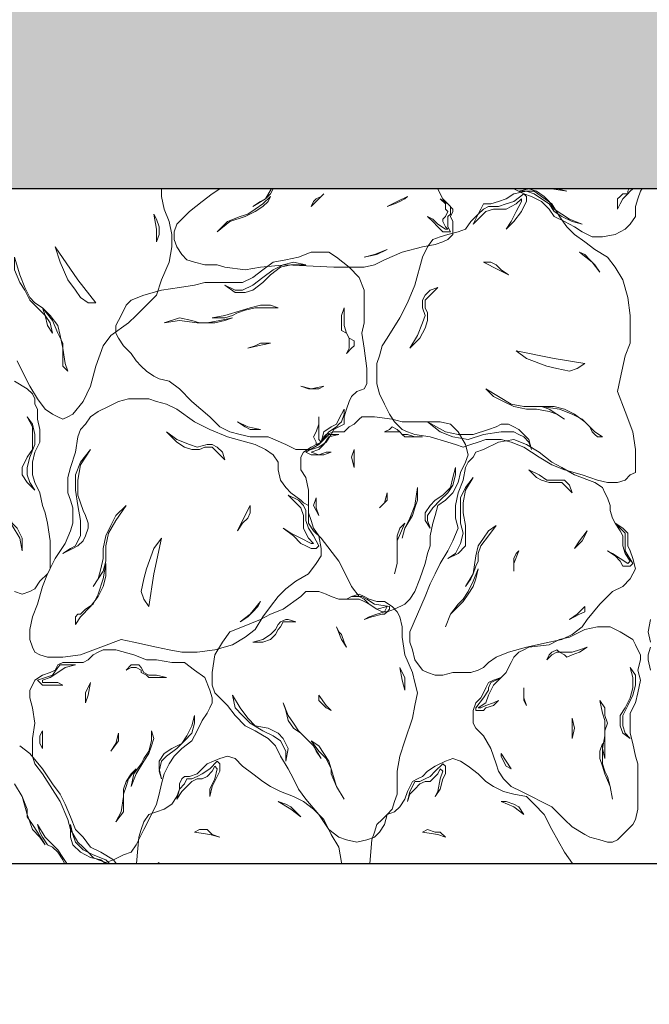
# Model space of a CAD drawing. Extents: x 341 to 3230, y 867 to 1366.
# Tile 7 of 26: x 459 to 486, y 1247 to 1288. Entities that reach past the tile are written whole.
import ezdxf
from ezdxf.xclip import XClip

# ---------------------------------------------------------------- set-up
doc = ezdxf.new("R2010")
doc.units = 0
doc.header["$XCLIPFRAME"] = 0
doc.layers.get('0').update_dxf_attribs({"linetype": 'CONTINUOUS'})
doc.layers.add('0.25mm', color=1, linetype='CONTINUOUS', lineweight=25)

# ---------------------------------------------------------------- blocks, each defined once
blk = doc.blocks.new('kva')
at = {"color": 253, "lineweight": 9}
for points in [[(-8.644, 1.396), (-8.752, 1.611)], [(-8.913, 6.228), (-8.591, 6.443), (-7.03, 6.659)], [(-6.392, 6.659), (-6.389, 6.658), (-6.282, 6.604), (-6.067, 6.55), (-5.852, 6.443), (-5.745, 6.336), (-5.691, 6.174), (-5.691, 5.906), (-5.691, 5.584), (-5.691, 5.369), (-5.691, 5.101), (-5.638, 4.832), (-5.53, 4.564), (-5.476, 4.295), (-5.476, 4.027), (-5.53, 3.705), (-5.691, 3.329), (-5.799, 3.007), (-6.013, 2.792), (-6.228, 2.577), (-6.389, 2.416), (-6.765, 2.148), (-6.926, 1.933), (-7.087, 1.503), (-7.195, 1.074), (-7.356, 0.752), (-7.57, 0.483), (-7.678, 0.43), (-7.785, 0.376), (-7.893, 0.43), (-8, 0.483), (-8.161, 0.591), (-8.322, 0.805), (-8.483, 1.074), (-8.644, 1.396)], [(-5.423, 4.349), (-5.369, 4.51), (-5.101, 4.778), (-4.832, 4.993), (-4.617, 5.154), (-4.456, 5.262), (-4.242, 5.423), (-3.973, 5.53), (-3.812, 5.638), (-3.705, 5.745), (-3.651, 5.852), (-3.597, 5.906), (-3.597, 6.013), (-3.597, 6.121), (-3.544, 6.228), (-3.49, 6.336), (-3.436, 6.389), (-3.221, 6.55), (-3.113, 6.659)], [(-3.113, 6.659), (-1.235, 6.604), (-0.913, 6.336), (-0.752, 6.228), (-0.483, 6.013), (-0.054, 5.799), (0.107, 5.691), (0.215, 5.584), (0.215, 5.476), (0.215, 5.369), (0.161, 5.262), (0.215, 5.154), (0.268, 5.047), (0.376, 4.94), (0.483, 4.832), (0.483, 4.778), (0.43, 4.671), (0.483, 4.564), (0.483, 4.456), (0.483, 4.295), (0.376, 4.188), (0.268, 4.134), (0.107, 4.08), (-0.161, 4.027), (-0.591, 3.919), (-0.966, 3.758), (-1.181, 3.651), (-1.396, 3.597), (-1.718, 3.597), (-2.04, 3.597), (-3.06, 3.651), (-3.597, 3.597), (-3.919, 3.544), (-4.349, 3.597), (-4.51, 3.651), (-4.778, 3.651), (-4.993, 3.705), (-5.154, 3.758), (-5.262, 3.866), (-5.369, 4.027), (-5.423, 4.188), (-5.423, 4.349)], [(0.376, 5.906), (0.537, 5.799), (0.805, 5.638), (1.128, 5.476), (1.342, 5.369), (1.557, 5.315), (1.772, 5.262), (1.987, 5.154), (2.148, 5.101), (2.362, 4.993), (2.523, 4.832), (2.631, 4.671), (2.846, 4.564), (3.06, 4.456), (3.221, 4.349), (3.436, 4.242), (3.651, 4.242), (3.919, 4.295), (4.134, 4.403), (4.242, 4.51), (4.349, 4.671), (4.349, 4.886), (4.403, 5.047), (4.456, 5.208), (4.617, 5.476), (4.617, 5.53), (4.617, 5.638), (4.564, 5.745), (4.51, 5.799), (4.456, 5.906), (4.403, 5.96), (4.349, 6.067), (4.403, 6.174), (4.403, 6.282), (4.295, 6.336), (4.242, 6.389), (4.188, 6.443), (4.134, 6.55), (4.062, 6.659)], [(-3.758, 4.886), (-3.597, 4.993), (-3.49, 5.047), (-3.383, 5.154), (-3.329, 5.262), (-3.275, 5.315), (-3.114, 5.476), (-2.953, 5.584), (-2.685, 5.691), (-2.899, 5.638), (-3.06, 5.53), (-3.221, 5.423), (-3.329, 5.315), (-3.49, 5.047), (-3.758, 4.886)], [(1.772, 5.691), (2.04, 5.584), (2.201, 5.476), (2.47, 5.315), (2.899, 5.208), (2.577, 5.262), (2.255, 5.423), (1.987, 5.584), (1.772, 5.691)], [(1.879, 5.208), (2.094, 5.262), (2.255, 5.208), (2.416, 5.101), (2.523, 4.993), (2.631, 4.832), (2.792, 4.725), (2.953, 4.617), (3.221, 4.51), (3.007, 4.564), (2.792, 4.671), (2.631, 4.778), (2.523, 4.94), (2.362, 5.047), (2.201, 5.154), (2.04, 5.208), (1.879, 5.208)], [(3.973, 4.832), (3.973, 4.94), (3.973, 5.047), (4.027, 5.101), (4.08, 5.154), (4.188, 5.154), (4.188, 5.208), (4.242, 5.315), (4.188, 5.369), (4.242, 5.315), (4.295, 5.262), (4.242, 5.208), (4.188, 5.154), (4.134, 5.101), (4.08, 5.047), (4.027, 4.94), (3.973, 4.832)], [(-4.51, 4.349), (-4.242, 4.564), (-3.919, 4.671), (-3.705, 4.778), (-3.544, 4.886), (-3.436, 4.993), (-3.383, 5.101), (-3.544, 4.94), (-3.705, 4.832), (-3.866, 4.725), (-4.027, 4.671), (-4.295, 4.564), (-4.51, 4.349)], [(-2.523, 4.886), (-2.416, 4.993), (-2.255, 5.154), (-2.309, 5.101), (-2.416, 5.047), (-2.47, 4.993), (-2.523, 4.886)], [(2.846, -0.698), (2.577, -0.591), (2.309, -0.43), (1.987, -0.215), (1.718, -0.107), (1.503, -0.054), (1.342, -0.054), (1.181, -0.054), (1.02, -0.107), (0.859, -0.161), (0.698, -0.215), (0.537, -0.161), (0.376, -0.107), (0, 0), (-0.322, 0.054), (-0.483, 0.107), (-0.591, 0.161), (-0.752, 0.322), (-0.859, 0.483), (-0.966, 0.698), (-1.074, 0.913), (-1.128, 1.128), (-1.128, 1.342), (-1.128, 1.557), (-1.074, 1.718), (-1.02, 1.933), (-0.913, 2.094), (-0.644, 2.523), (-0.483, 2.846), (-0.322, 3.221), (-0.161, 3.812), (-0.054, 4.027), (0.054, 4.188), (0.215, 4.242), (0.376, 4.295), (0.591, 4.349), (0.752, 4.403), (0.859, 4.564), (1.02, 4.725), (1.074, 4.832), (1.128, 4.94), (1.181, 4.94), (1.289, 4.94), (1.45, 4.993), (1.611, 5.047), (1.772, 5.154), (2.04, 5.208), (2.201, 5.208), (2.362, 5.101), (2.577, 4.94), (2.738, 4.671), (2.899, 4.456), (3.06, 4.295), (3.275, 4.134), (3.49, 3.973), (3.758, 3.812), (3.919, 3.597), (4.08, 3.329), (4.188, 2.953), (4.242, 2.577), (4.242, 2.255), (4.242, 1.987), (4.134, 1.718), (4.027, 1.235), (3.973, 0.966), (4.134, 0.537), (4.295, 0.107), (4.349, -0.268), (4.349, -0.591), (4.349, -0.752), (4.242, -0.805), (4.134, -0.913), (3.973, -0.966), (3.758, -0.966), (3.544, -0.913), (3.221, -0.805), (2.846, -0.698)], [(-0.913, 4.886), (-0.752, 4.94), (-0.644, 4.993), (-0.537, 5.047), (-0.483, 5.101), (-0.698, 4.993), (-0.913, 4.886)], [(-0.054, 4.671), (0.054, 4.564), (0.161, 4.456), (0.268, 4.349), (0.43, 4.349), (0.376, 4.456), (0.376, 4.564), (0.376, 4.671), (0.43, 4.725), (0.43, 4.778), (0.43, 4.886), (0.376, 4.94), (0.215, 5.047), (0.322, 4.94), (0.322, 4.832), (0.376, 4.778), (0.322, 4.671), (0.268, 4.617), (0.268, 4.564), (0.322, 4.456), (0.376, 4.403), (0.322, 4.403), (0.161, 4.51), (0.054, 4.617), (-0.054, 4.671)], [(1.611, 4.403), (1.772, 4.564), (1.933, 4.778), (1.987, 4.886), (2.04, 4.993), (2.04, 5.101), (1.987, 5.154), (1.772, 4.993), (1.611, 4.94), (1.45, 4.886), (1.342, 4.886), (1.235, 4.886), (1.128, 4.832), (1.02, 4.725), (0.913, 4.51), (1.074, 4.671), (1.181, 4.778), (1.342, 4.832), (1.45, 4.832), (1.611, 4.832), (1.718, 4.886), (1.825, 4.94), (1.933, 5.047), (1.933, 4.993), (1.825, 4.778), (1.718, 4.564), (1.611, 4.403)], [(-5.799, 4.134), (-5.745, 4.295), (-5.745, 4.456), (-5.799, 4.617), (-5.852, 4.725), (-5.799, 4.403), (-5.799, 4.134)], [(-7.087, 2.846), (-7.463, 3.329), (-7.946, 4.027), (-7.839, 3.705), (-7.678, 3.329), (-7.517, 3.114), (-7.409, 2.953), (-7.248, 2.846), (-7.087, 2.846)], [(-1.396, 3.812), (-1.128, 3.866), (-0.913, 3.973), (-1.181, 3.866), (-1.396, 3.812)], [(-8, 2.201), (-8.054, 2.416), (-8.161, 2.577), (-8.215, 2.738), (-8.376, 2.846), (-8.483, 2.953), (-8.591, 3.168), (-8.698, 3.436), (-8.805, 3.812), (-8.805, 3.544), (-8.698, 3.275), (-8.591, 3.114), (-8.483, 2.899), (-8.322, 2.738), (-8.161, 2.577), (-8.107, 2.362), (-8, 2.201)], [(-6.336, 2.899), (-6.067, 3.007), (-5.691, 3.114), (-5.315, 3.168), (-4.993, 3.221), (-4.778, 3.275), (-4.51, 3.275), (-4.242, 3.275), (-3.973, 3.275), (-3.758, 3.383), (-3.544, 3.544), (-3.329, 3.705), (-3.06, 3.758), (-2.792, 3.812), (-2.523, 3.919), (-2.416, 3.919), (-2.255, 3.919), (-2.148, 3.919), (-1.987, 3.812), (-1.718, 3.597), (-1.503, 3.383), (-1.396, 3.114), (-1.396, 2.792), (-1.396, 2.416), (-1.45, 2.201), (-1.396, 1.879), (-1.342, 1.45), (-1.342, 1.289), (-1.342, 1.128), (-1.396, 1.02), (-1.557, 0.966), (-1.664, 0.859), (-1.718, 0.752), (-1.772, 0.591), (-1.825, 0.43), (-1.825, 0.268), (-1.933, 0.215), (-2.04, 0.161), (-2.094, 0.054), (-2.201, -0.107), (-2.362, -0.215), (-2.523, -0.268), (-2.631, -0.268), (-2.846, -0.268), (-3.06, -0.161), (-3.436, 0), (-3.812, 0), (-4.027, 0.054), (-4.242, 0.107), (-4.456, 0.215), (-4.671, 0.43), (-5.047, 0.752), (-5.315, 1.02), (-5.53, 1.181), (-5.745, 1.235), (-5.852, 1.289), (-6.013, 1.396), (-6.121, 1.503), (-6.228, 1.611), (-6.336, 1.772), (-6.497, 1.933), (-6.604, 2.094), (-6.658, 2.201), (-6.658, 2.362), (-6.55, 2.577), (-6.443, 2.792), (-6.336, 2.899)], [(3.597, 3.49), (3.49, 3.651), (3.383, 3.758), (3.275, 3.866), (3.168, 3.919), (3.436, 3.705), (3.597, 3.49)], [(-4.349, 3.221), (-4.134, 3.06), (-3.919, 3.06), (-3.758, 3.114), (-3.544, 3.275), (-3.383, 3.436), (-3.168, 3.597), (-2.953, 3.651), (-2.631, 3.651), (-2.899, 3.705), (-3.114, 3.651), (-3.329, 3.544), (-3.544, 3.383), (-3.758, 3.221), (-3.973, 3.114), (-4.134, 3.114), (-4.349, 3.221)], [(1.664, 3.436), (1.503, 3.544), (1.396, 3.651), (1.289, 3.705), (1.128, 3.705), (1.45, 3.544), (1.664, 3.436)], [(-0.43, 1.879), (-0.215, 2.094), (-0.107, 2.309), (-0.054, 2.47), (-0.054, 2.631), (-0.107, 2.738), (-0.107, 2.899), (0, 3.007), (0.161, 3.168), (0, 3.114), (-0.107, 3.007), (-0.161, 2.899), (-0.161, 2.738), (-0.107, 2.577), (-0.161, 2.416), (-0.268, 2.148), (-0.43, 1.879)], [(-7.678, 1.396), (-7.731, 1.557), (-7.785, 1.879), (-7.839, 2.148), (-7.893, 2.362), (-8.054, 2.577), (-8.215, 2.738), (-8, 2.47), (-7.893, 2.201), (-7.785, 1.987), (-7.785, 1.772), (-7.785, 1.611), (-7.785, 1.557), (-7.785, 1.503), (-7.678, 1.396)], [(-4.617, 2.523), (-4.456, 2.523), (-4.349, 2.523), (-4.188, 2.577), (-4.08, 2.631), (-3.919, 2.685), (-3.705, 2.738), (-3.49, 2.738), (-3.221, 2.738), (-3.383, 2.792), (-3.597, 2.792), (-3.812, 2.738), (-3.973, 2.685), (-4.349, 2.577), (-4.617, 2.523)], [(-1.825, 2.738), (-1.879, 2.577), (-1.879, 2.362), (-1.879, 2.255), (-1.772, 2.201), (-1.718, 2.094), (-1.718, 2.04), (-1.718, 1.879), (-1.772, 1.772), (-1.664, 1.879), (-1.611, 1.933), (-1.611, 2.04), (-1.718, 2.094), (-1.772, 2.201), (-1.825, 2.362), (-1.825, 2.523), (-1.825, 2.738)], [(-5.638, 2.416), (-5.315, 2.47), (-4.94, 2.416), (-4.778, 2.416), (-4.564, 2.416), (-4.349, 2.47), (-4.188, 2.523), (-4.456, 2.47), (-4.725, 2.416), (-4.886, 2.416), (-5.047, 2.47), (-5.315, 2.523), (-5.638, 2.416)], [(-3.866, 1.879), (-3.651, 1.933), (-3.383, 1.987), (-3.49, 1.987), (-3.597, 1.987), (-3.705, 1.933), (-3.866, 1.879)], [(3.275, 1.557), (2.631, 1.664), (1.825, 1.825), (2.04, 1.664), (2.47, 1.503), (2.685, 1.45), (2.953, 1.396), (3.114, 1.45), (3.275, 1.557)], [(-8.054, -2.792), (-8.054, -2.523), (-8.054, -2.201), (-8.107, -1.825), (-8.161, -1.611), (-8.215, -1.45), (-8.268, -1.181), (-8.376, -0.966), (-8.429, -0.805), (-8.429, -0.537), (-8.376, -0.322), (-8.268, -0.107), (-8.268, 0.161), (-8.322, 0.376), (-8.322, 0.591), (-8.376, 0.698), (-8.376, 0.805), (-8.429, 0.913), (-8.537, 1.02), (-8.805, 1.181)], [(-8.805, -3.275), (-8.644, -3.329), (-8.483, -3.275), (-8.376, -3.221), (-8.268, -3.06), (-8.107, -2.899), (-8.054, -2.792)], [(-2.738, 1.074), (-2.577, 1.02), (-2.47, 1.02), (-2.362, 1.02), (-2.255, 1.074), (-2.523, 1.02), (-2.738, 1.074)], [(2.846, 0.376), (2.685, 0.483), (2.523, 0.591), (2.362, 0.644), (2.148, 0.644), (1.987, 0.644), (1.718, 0.698), (1.45, 0.859), (1.181, 1.02), (1.342, 0.859), (1.557, 0.752), (1.772, 0.644), (2.04, 0.591), (2.255, 0.591), (2.523, 0.537), (2.685, 0.483), (2.846, 0.376)], [(-8.215, -3.168), (-8.107, -2.899), (-7.946, -2.577), (-7.731, -2.255), (-7.624, -1.987), (-7.57, -1.825), (-7.57, -1.664), (-7.57, -1.503), (-7.624, -1.342), (-7.678, -1.181), (-7.678, -1.02), (-7.678, -0.859), (-7.624, -0.644), (-7.517, -0.322), (-7.463, 0), (-7.409, 0.161), (-7.302, 0.268), (-7.195, 0.43), (-7.033, 0.537), (-6.819, 0.644), (-6.604, 0.752), (-6.389, 0.805), (-6.174, 0.805), (-5.96, 0.805), (-5.799, 0.752), (-5.584, 0.698), (-5.369, 0.591), (-4.993, 0.322), (-4.671, 0.161), (-4.295, 0), (-3.705, -0.161), (-3.49, -0.268), (-3.329, -0.376), (-3.221, -0.537), (-3.221, -0.698), (-3.168, -0.913), (-3.06, -1.074), (-2.953, -1.181), (-2.738, -1.342), (-2.685, -1.396), (-2.577, -1.45), (-2.577, -1.503), (-2.577, -1.611), (-2.523, -1.772), (-2.47, -1.933), (-2.362, -2.094), (-2.309, -2.362), (-2.309, -2.523), (-2.416, -2.685), (-2.577, -2.899), (-2.846, -3.06), (-3.06, -3.221), (-3.221, -3.383), (-3.383, -3.597), (-3.544, -3.812), (-3.705, -4.08), (-3.919, -4.242), (-4.188, -4.403), (-4.564, -4.51), (-4.94, -4.564), (-5.262, -4.564), (-5.53, -4.51), (-5.799, -4.456), (-6.282, -4.349), (-6.55, -4.295), (-6.98, -4.456), (-7.409, -4.617), (-7.785, -4.671), (-8.107, -4.671), (-8.268, -4.617), (-8.376, -4.564), (-8.429, -4.456), (-8.483, -4.295), (-8.483, -4.08), (-8.429, -3.812), (-8.322, -3.544), (-8.215, -3.168)], [(3.651, 0), (3.49, 0.107), (3.275, 0.322), (3.06, 0.483), (2.846, 0.591), (2.631, 0.644), (2.362, 0.644), (2.738, 0.591), (3.007, 0.483), (3.221, 0.376), (3.383, 0.215), (3.436, 0.107), (3.49, 0.054), (3.544, 0), (3.651, 0)], [(-8.376, -1.128), (-8.537, -0.966), (-8.644, -0.805), (-8.644, -0.644), (-8.537, -0.43), (-8.429, -0.268), (-8.429, -0.054), (-8.429, 0.215), (-8.537, 0.43), (-8.429, 0.268), (-8.376, 0.054), (-8.376, -0.161), (-8.483, -0.43), (-8.537, -0.644), (-8.537, -0.805), (-8.483, -0.966), (-8.376, -1.128)], [(-0.43, -3.436), (-0.322, -3.275), (-0.215, -3.007), (-0.107, -2.685), (-0.054, -2.47), (0, -2.309), (0, -2.094), (0.054, -1.825), (0.107, -1.664), (0.161, -1.45), (0.322, -1.342), (0.483, -1.181), (0.591, -0.966), (0.644, -0.752), (0.752, -0.537), (0.805, -0.376), (0.752, -0.161), (0.591, 0.107), (0.43, 0.268), (0.215, 0.322), (-0.054, 0.322), (-0.376, 0.322), (-0.591, 0.322), (-0.805, 0.376), (-1.181, 0.43), (-1.289, 0.43), (-1.45, 0.43), (-1.503, 0.376), (-1.611, 0.268), (-1.718, 0.215), (-1.825, 0.107), (-1.933, 0.107), (-2.04, 0.107), (-2.201, 0.054), (-2.255, 0), (-2.309, -0.107), (-2.416, -0.161), (-2.523, -0.215), (-2.685, -0.322), (-2.738, -0.43), (-2.738, -0.537), (-2.738, -0.698), (-2.631, -0.859), (-2.577, -1.128), (-2.577, -1.45), (-2.577, -1.611), (-2.577, -1.825), (-2.47, -1.987), (-2.309, -2.148), (-1.933, -2.631), (-1.772, -2.953), (-1.664, -3.168), (-1.503, -3.383), (-1.396, -3.436), (-1.289, -3.544), (-1.128, -3.651), (-1.02, -3.705), (-0.913, -3.705), (-0.752, -3.651), (-0.537, -3.544), (-0.43, -3.436)], [(-2.362, 0.43), (-2.362, 0.268), (-2.416, 0.107), (-2.47, 0), (-2.416, -0.107), (-2.416, -0.161), (-2.362, -0.161), (-2.148, 0.107), (-1.987, 0.215), (-1.933, 0.268), (-1.879, 0.322), (-1.825, 0.483), (-1.825, 0.591), (-1.879, 0.483), (-1.933, 0.376), (-1.987, 0.268), (-2.094, 0.215), (-2.255, 0.107), (-2.309, -0.107), (-2.362, -0.054), (-2.362, 0.107), (-2.362, 0.322), (-2.362, 0.43)], [(-4.08, 0.322), (-3.919, 0.215), (-3.812, 0.161), (-3.705, 0.161), (-3.597, 0.161), (-3.866, 0.215), (-4.08, 0.322)], [(-0.161, 0), (-0.322, 0), (-0.43, 0), (-0.537, 0), (-0.591, 0.054), (-0.644, 0.107), (-0.752, 0.107), (-0.859, 0.107), (-0.966, 0.107), (-0.859, 0.161), (-0.805, 0.215), (-0.698, 0.161), (-0.644, 0.107), (-0.591, 0.054), (-0.483, 0.054), (-0.322, 0), (-0.161, 0)], [(2.148, -0.268), (2.094, -0.054), (1.987, 0.054), (1.879, 0.161), (1.772, 0.215), (1.664, 0.268), (1.503, 0.268), (1.396, 0.215), (1.235, 0.161), (0.913, 0.054), (0.591, 0.054), (0.322, 0.107), (-0.054, 0.322), (0.215, 0.107), (0.483, 0), (0.805, -0.054), (1.128, 0.054), (1.503, 0.107), (1.772, 0.107), (1.879, 0.054), (1.987, 0), (2.094, -0.107), (2.148, -0.268)], [(-5.584, 0.107), (-5.369, -0.107), (-5.208, -0.215), (-5.047, -0.268), (-4.886, -0.268), (-4.778, -0.215), (-4.617, -0.215), (-4.51, -0.322), (-4.349, -0.483), (-4.403, -0.322), (-4.51, -0.215), (-4.617, -0.161), (-4.725, -0.161), (-4.94, -0.215), (-5.101, -0.161), (-5.369, -0.054), (-5.584, 0.107)], [(-2.094, -0.322), (-2.255, -0.376), (-2.416, -0.376), (-2.523, -0.376), (-2.631, -0.322), (-2.362, -0.161), (-2.255, -0.054), (-2.148, 0.054), (-1.933, 0.054), (-2.148, 0), (-2.255, -0.161), (-2.362, -0.268), (-2.523, -0.322), (-2.523, -0.322), (-2.362, -0.376), (-2.201, -0.322), (-2.094, -0.322)], [(-0.43, -4.349), (-0.43, -4.134), (-0.268, -3.758), (-0.107, -3.383), (0, -3.114), (0.107, -2.899), (0.215, -2.685), (0.376, -2.416), (0.483, -2.201), (0.591, -1.933), (0.537, -1.718), (0.537, -1.45), (0.591, -1.181), (0.698, -0.913), (0.752, -0.644), (0.805, -0.537), (0.913, -0.43), (0.966, -0.322), (1.128, -0.268), (1.45, -0.107), (1.772, -0.054), (2.04, -0.161), (2.309, -0.322), (2.577, -0.537), (2.792, -0.644), (3.06, -0.805), (3.49, -0.966), (3.651, -1.074), (3.705, -1.181), (3.758, -1.289), (3.812, -1.45), (3.812, -1.557), (3.866, -1.718), (3.919, -1.825), (4.08, -1.933), (4.188, -2.04), (4.188, -2.148), (4.188, -2.309), (4.242, -2.416), (4.295, -2.577), (4.349, -2.792), (4.295, -2.899), (4.242, -3.007), (4.08, -3.168), (3.866, -3.275), (3.597, -3.544), (3.329, -3.866), (3.221, -4.027), (3.007, -4.188), (2.792, -4.295), (2.523, -4.349), (2.04, -4.456), (1.664, -4.564), (1.396, -4.671), (1.235, -4.778), (1.128, -4.886), (1.02, -4.94), (0.859, -4.993), (0.644, -4.993), (0.483, -4.993), (0.268, -5.047), (0.107, -5.047), (-0.054, -4.993), (-0.161, -4.94), (-0.322, -4.725), (-0.376, -4.51), (-0.43, -4.349)], [(-7.785, -2.47), (-7.57, -2.362), (-7.463, -2.309), (-7.356, -2.201), (-7.302, -2.094), (-7.248, -1.933), (-7.248, -1.825), (-7.302, -1.664), (-7.356, -1.557), (-7.463, -1.235), (-7.463, -0.913), (-7.409, -0.591), (-7.195, -0.268), (-7.409, -0.537), (-7.517, -0.805), (-7.517, -1.128), (-7.463, -1.45), (-7.409, -1.772), (-7.409, -2.094), (-7.463, -2.201), (-7.517, -2.309), (-7.624, -2.362), (-7.785, -2.47)], [(-1.611, -0.644), (-1.664, -0.43), (-1.611, -0.268), (-1.611, -0.483), (-1.611, -0.644)], [(0, -1.933), (-0.107, -1.772), (-0.107, -1.611), (0, -1.45), (0.107, -1.342), (0.268, -1.235), (0.43, -1.074), (0.483, -0.859), (0.537, -0.644), (0.537, -0.805), (0.483, -1.02), (0.376, -1.181), (0.215, -1.342), (0.054, -1.503), (-0.054, -1.664), (-0.054, -1.772), (0, -1.933)], [(2.094, -0.698), (2.255, -0.859), (2.362, -0.913), (2.523, -0.966), (2.631, -0.966), (2.685, -0.966), (2.792, -0.966), (2.899, -1.074), (3.007, -1.181), (2.953, -1.02), (2.899, -0.966), (2.846, -0.913), (2.738, -0.913), (2.577, -0.913), (2.47, -0.913), (2.309, -0.805), (2.094, -0.698)], [(0.376, -2.577), (0.591, -2.47), (0.752, -2.309), (0.752, -2.094), (0.752, -1.879), (0.698, -1.611), (0.698, -1.396), (0.752, -1.128), (0.913, -0.859), (0.752, -1.074), (0.644, -1.289), (0.644, -1.503), (0.644, -1.825), (0.698, -2.04), (0.644, -2.255), (0.537, -2.47), (0.376, -2.577)], [(-8.644, -2.416), (-8.698, -2.148), (-8.859, -1.879), (-8.913, -1.718), (-8.966, -1.557), (-8.966, -1.396), (-8.966, -1.235), (-8.913, -1.45), (-8.913, -1.664), (-8.859, -1.825), (-8.752, -1.933), (-8.644, -2.148), (-8.644, -2.416)], [(-3.114, -1.933), (-2.899, -2.094), (-2.738, -2.255), (-2.631, -2.309), (-2.523, -2.362), (-2.416, -2.362), (-2.362, -2.309), (-2.47, -2.094), (-2.577, -1.933), (-2.631, -1.772), (-2.631, -1.664), (-2.631, -1.557), (-2.685, -1.45), (-2.792, -1.342), (-3.007, -1.235), (-2.846, -1.396), (-2.738, -1.503), (-2.685, -1.664), (-2.685, -1.772), (-2.685, -1.933), (-2.631, -2.04), (-2.577, -2.148), (-2.47, -2.255), (-2.523, -2.255), (-2.738, -2.148), (-2.953, -2.04), (-3.114, -1.933)], [(-1.074, -1.503), (-0.966, -1.396), (-0.913, -1.181), (-0.913, -1.342), (-1.074, -1.503)], [(-0.591, -2.148), (-0.537, -1.933), (-0.43, -1.718), (-0.322, -1.45), (-0.268, -1.074), (-0.268, -1.181), (-0.268, -1.342), (-0.322, -1.503), (-0.376, -1.664), (-0.537, -1.933), (-0.591, -2.148)], [(-7.141, -3.168), (-7.033, -3.007), (-6.926, -2.846), (-6.872, -2.631), (-6.872, -2.47), (-6.872, -2.309), (-6.819, -2.04), (-6.658, -1.772), (-6.443, -1.45), (-6.658, -1.664), (-6.765, -1.879), (-6.872, -2.094), (-6.926, -2.362), (-6.926, -2.577), (-6.98, -2.792), (-7.033, -3.007), (-7.141, -3.168)], [(-4.08, -1.987), (-3.973, -1.825), (-3.866, -1.718), (-3.812, -1.611), (-3.812, -1.45), (-3.973, -1.772), (-4.08, -1.987)], [(-2.362, -1.664), (-2.47, -1.45), (-2.416, -1.289), (-2.416, -1.503), (-2.362, -1.664)], [(-0.752, -2.899), (-0.698, -2.685), (-0.698, -2.416), (-0.698, -2.255), (-0.698, -2.094), (-0.644, -1.933), (-0.537, -1.825), (-0.698, -2.201), (-0.698, -2.47), (-0.698, -2.685), (-0.752, -2.899)], [(3.758, -2.416), (3.919, -2.523), (4.027, -2.631), (4.08, -2.738), (4.188, -2.738), (4.242, -2.738), (4.295, -2.685), (4.134, -2.416), (4.134, -2.201), (4.134, -2.094), (4.134, -2.04), (4.027, -1.933), (3.919, -1.825), (4.027, -1.987), (4.08, -2.094), (4.08, -2.201), (4.08, -2.309), (4.134, -2.47), (4.242, -2.631), (4.188, -2.685), (4.027, -2.577), (3.866, -2.47), (3.758, -2.416)], [(0.752, -3.168), (0.859, -3.007), (0.913, -2.899), (0.966, -2.738), (1.02, -2.631), (1.02, -2.47), (1.074, -2.309), (1.235, -2.094), (1.396, -1.879), (1.235, -1.987), (1.128, -2.148), (1.02, -2.309), (0.966, -2.523), (0.913, -2.899), (0.752, -3.168)], [(3.06, -2.362), (3.168, -2.255), (3.221, -2.201), (3.275, -2.094), (3.329, -1.987), (3.168, -2.201), (3.06, -2.362)], [(-5.96, -3.597), (-5.852, -2.899), (-5.691, -2.148), (-5.852, -2.362), (-6.013, -2.792), (-6.067, -3.007), (-6.121, -3.275), (-6.067, -3.436), (-5.96, -3.597)], [(1.772, -2.846), (1.772, -2.685), (1.879, -2.416), (1.825, -2.47), (1.772, -2.577), (1.772, -2.738), (1.772, -2.846)], [(-7.517, -3.973), (-7.409, -3.812), (-7.195, -3.597), (-7.033, -3.383), (-6.926, -3.168), (-6.872, -2.953), (-6.872, -2.685), (-6.926, -3.007), (-7.033, -3.329), (-7.141, -3.544), (-7.302, -3.651), (-7.409, -3.758), (-7.463, -3.758), (-7.517, -3.812), (-7.517, -3.973)], [(-23.624, -4.94), (-23.678, -4.725), (-23.678, -4.617), (-23.624, -4.456)], [(-23.624, -4.349), (-23.678, -4.134), (-23.624, -3.866)], [(0.322, -4.027), (0.43, -3.758), (0.698, -3.49), (0.805, -3.329), (0.913, -3.168), (0.966, -3.007), (1.02, -2.792), (0.913, -3.06), (0.805, -3.275), (0.698, -3.436), (0.591, -3.544), (0.43, -3.758), (0.322, -4.027)], [(-1.933, -8.483), (-2.148, -8.322), (-2.362, -8), (-2.631, -7.678), (-2.792, -7.463), (-2.899, -7.248), (-3.007, -7.033), (-3.168, -6.765), (-3.275, -6.55), (-3.436, -6.389), (-3.705, -6.228), (-3.919, -6.121), (-4.134, -5.906), (-4.295, -5.691), (-4.456, -5.53), (-4.564, -5.423), (-4.617, -5.262), (-4.617, -5.154), (-4.617, -4.993), (-4.564, -4.617), (-4.403, -4.349), (-4.242, -4.134), (-3.973, -4.027), (-3.597, -3.866), (-3.383, -3.758), (-3.114, -3.651), (-2.738, -3.383), (-2.631, -3.275), (-2.47, -3.275), (-2.362, -3.275), (-2.201, -3.329), (-2.094, -3.383), (-1.933, -3.436), (-1.772, -3.436), (-1.664, -3.383), (-1.503, -3.329), (-1.396, -3.383), (-1.289, -3.436), (-1.128, -3.49), (-0.966, -3.49), (-0.805, -3.597), (-0.698, -3.705), (-0.644, -3.812), (-0.591, -4.027), (-0.591, -4.242), (-0.537, -4.617), (-0.376, -4.993), (-0.322, -5.208), (-0.268, -5.423), (-0.322, -5.691), (-0.376, -5.96), (-0.537, -6.443), (-0.644, -6.765), (-0.698, -7.087), (-0.698, -7.248), (-0.698, -7.409), (-0.698, -7.57), (-0.752, -7.731), (-0.805, -7.893), (-0.913, -8), (-0.966, -8.215), (-1.074, -8.376), (-1.181, -8.483), (-1.342, -8.537), (-1.557, -8.591), (-1.772, -8.537), (-1.933, -8.483)], [(-4.027, -3.919), (-3.866, -3.812), (-3.758, -3.705), (-3.651, -3.597), (-3.597, -3.49), (-3.812, -3.758), (-4.027, -3.919)], [(-1.396, -3.866), (-1.235, -3.812), (-1.02, -3.758), (-0.966, -3.758), (-0.913, -3.705), (-0.859, -3.651), (-0.859, -3.597), (-1.181, -3.544), (-1.342, -3.436), (-1.45, -3.383), (-1.503, -3.383), (-1.664, -3.383), (-1.772, -3.436), (-1.664, -3.436), (-1.503, -3.436), (-1.396, -3.49), (-1.289, -3.544), (-1.128, -3.651), (-0.913, -3.597), (-0.966, -3.705), (-1.128, -3.758), (-1.289, -3.812), (-1.396, -3.866)], [(2.953, -3.866), (3.06, -3.812), (3.168, -3.758), (3.275, -3.705), (3.275, -3.597), (3.114, -3.758), (2.953, -3.866)], [(-3.758, -4.349), (-3.544, -4.349), (-3.383, -4.295), (-3.275, -4.188), (-3.221, -4.08), (-3.168, -4.027), (-3.114, -3.919), (-3.007, -3.919), (-2.846, -3.919), (-3.007, -3.866), (-3.06, -3.866), (-3.168, -3.919), (-3.221, -3.973), (-3.275, -4.08), (-3.383, -4.188), (-3.544, -4.295), (-3.758, -4.349)], [(-1.772, -4.456), (-1.825, -4.349), (-1.879, -4.188), (-1.933, -4.134), (-1.987, -4.027), (-1.879, -4.295), (-1.772, -4.456)], [(4.349, -8.107), (4.403, -7.893), (4.403, -7.517), (4.403, -7.195), (4.403, -6.926), (4.349, -6.765), (4.295, -6.497), (4.242, -6.282), (4.242, -6.067), (4.242, -5.852), (4.349, -5.638), (4.403, -5.423), (4.456, -5.154), (4.403, -4.94), (4.456, -4.725), (4.456, -4.617), (4.403, -4.51), (4.349, -4.403), (4.295, -4.295), (4.027, -4.134), (3.812, -4.027), (3.544, -4.027), (3.275, -4.08), (2.953, -4.242), (2.738, -4.295), (2.523, -4.403), (2.094, -4.456), (1.987, -4.51), (1.879, -4.564), (1.772, -4.671), (1.718, -4.778), (1.664, -4.886), (1.611, -4.993), (1.503, -5.101), (1.342, -5.154), (1.235, -5.208), (1.181, -5.315), (1.128, -5.423), (1.074, -5.53), (0.966, -5.638), (0.913, -5.799), (0.913, -5.906), (0.913, -6.067), (0.966, -6.174), (1.128, -6.336), (1.289, -6.604), (1.396, -6.926), (1.45, -7.087), (1.557, -7.248), (1.718, -7.409), (1.933, -7.517), (2.577, -7.839), (2.846, -8.107), (3.007, -8.268), (3.275, -8.429), (3.383, -8.483), (3.597, -8.537), (3.758, -8.591), (3.866, -8.591), (3.973, -8.537), (4.134, -8.376), (4.295, -8.215), (4.349, -8.107)], [(-6.336, -8.805), (-6.228, -8.644), (-6.067, -8.322), (-5.906, -8), (-5.799, -7.785), (-5.745, -7.57), (-5.691, -7.356), (-5.638, -7.141), (-5.53, -6.926), (-5.423, -6.765), (-5.262, -6.604), (-5.047, -6.443), (-4.94, -6.228), (-4.832, -6.013), (-4.725, -5.852), (-4.671, -5.745), (-4.617, -5.638), (-4.617, -5.53), (-4.671, -5.369), (-4.778, -5.101), (-4.993, -4.94), (-5.208, -4.778), (-5.476, -4.778), (-5.799, -4.725), (-6.013, -4.725), (-6.282, -4.617), (-6.658, -4.51), (-6.819, -4.51), (-6.926, -4.51), (-7.033, -4.564), (-7.141, -4.617), (-7.248, -4.725), (-7.356, -4.778), (-7.517, -4.778), (-7.624, -4.778), (-7.785, -4.778), (-7.893, -4.832), (-7.946, -4.94), (-8.054, -4.993), (-8.215, -5.047), (-8.376, -5.154), (-8.429, -5.262), (-8.483, -5.369), (-8.483, -5.53), (-8.429, -5.745), (-8.376, -6.067), (-8.429, -6.389), (-8.429, -6.55), (-8.429, -6.765), (-8.376, -6.926), (-8.215, -7.141), (-7.839, -7.731), (-7.678, -8.107), (-7.624, -8.322), (-7.463, -8.591), (-7.356, -8.698), (-7.248, -8.805), (-7.141, -8.913), (-7.033, -8.966), (-6.872, -9.02), (-6.711, -8.966), (-6.497, -8.859), (-6.336, -8.805)], [(3.329, -4.456), (3.168, -4.564), (3.007, -4.617), (2.899, -4.671), (2.846, -4.617), (2.738, -4.564), (2.685, -4.564), (2.577, -4.617), (2.47, -4.725), (2.523, -4.617), (2.577, -4.564), (2.685, -4.51), (2.738, -4.564), (2.846, -4.564), (3.007, -4.564), (3.168, -4.51), (3.329, -4.456)], [(-7.785, -5.262), (-7.893, -5.262), (-8.107, -5.262), (-8.161, -5.262), (-8.215, -5.262), (-8.268, -5.208), (-8.322, -5.154), (-8, -5.047), (-7.893, -4.886), (-7.839, -4.832), (-7.731, -4.832), (-7.624, -4.832), (-7.517, -4.832), (-7.731, -4.886), (-7.893, -4.993), (-8.054, -5.101), (-8.215, -5.154), (-8.215, -5.208), (-8.054, -5.208), (-7.893, -5.208), (-7.785, -5.262)], [(-5.584, -5.101), (-5.799, -5.101), (-5.96, -5.101), (-6.013, -5.047), (-6.121, -4.993), (-6.121, -4.94), (-6.228, -4.886), (-6.336, -4.886), (-6.443, -4.94), (-6.336, -4.832), (-6.282, -4.832), (-6.174, -4.832), (-6.121, -4.886), (-6.067, -4.993), (-5.96, -5.047), (-5.799, -5.047), (-5.584, -5.101)], [(-0.537, -5.369), (-0.537, -5.208), (-0.537, -5.101), (-0.591, -4.993), (-0.644, -4.886), (-0.591, -5.154), (-0.537, -5.369)], [(4.242, -6.389), (4.08, -6.282), (4.027, -6.121), (4.027, -5.906), (4.134, -5.745), (4.242, -5.53), (4.295, -5.315), (4.295, -5.101), (4.242, -4.886), (4.349, -5.047), (4.349, -5.262), (4.295, -5.476), (4.188, -5.691), (4.08, -5.906), (4.08, -6.121), (4.134, -6.282), (4.242, -6.389)], [(-7.302, -5.638), (-7.302, -5.423), (-7.195, -5.208), (-7.248, -5.476), (-7.302, -5.638)], [(1.45, -5.584), (1.342, -5.691), (1.181, -5.745), (1.128, -5.799), (1.02, -5.799), (0.966, -5.799), (0.966, -5.745), (1.128, -5.53), (1.235, -5.369), (1.235, -5.315), (1.289, -5.208), (1.396, -5.154), (1.503, -5.101), (1.342, -5.262), (1.235, -5.476), (1.181, -5.638), (1.02, -5.745), (1.074, -5.745), (1.181, -5.691), (1.342, -5.638), (1.45, -5.584)], [(2.04, -5.691), (1.987, -5.53), (1.987, -5.315), (1.987, -5.584), (2.04, -5.691)], [(-3.06, -6.872), (-3.007, -6.604), (-3.114, -6.389), (-3.221, -6.282), (-3.436, -6.174), (-3.705, -6.121), (-3.866, -5.96), (-4.027, -5.745), (-4.188, -5.476), (-4.134, -5.745), (-3.973, -5.906), (-3.812, -6.067), (-3.544, -6.228), (-3.329, -6.336), (-3.168, -6.443), (-3.06, -6.658), (-3.06, -6.872)], [(-2.094, -5.799), (-2.201, -5.691), (-2.362, -5.476), (-2.362, -5.584), (-2.255, -5.691), (-2.201, -5.745), (-2.094, -5.799)], [(3.705, -6.819), (3.651, -6.604), (3.705, -6.336), (3.705, -6.174), (3.705, -6.013), (3.651, -5.852), (3.597, -5.584), (3.705, -5.745), (3.705, -5.906), (3.758, -6.067), (3.705, -6.228), (3.705, -6.55), (3.705, -6.819), (3.705, -6.819)], [(-2.309, -6.819), (-2.416, -6.658), (-2.47, -6.55), (-2.577, -6.443), (-2.685, -6.336), (-2.792, -6.228), (-2.899, -6.067), (-3.007, -5.906), (-3.114, -5.638), (-3.06, -5.799), (-3.007, -6.013), (-2.899, -6.174), (-2.738, -6.282), (-2.47, -6.55), (-2.309, -6.819)], [(-5.691, -7.248), (-5.745, -7.033), (-5.745, -6.872), (-5.638, -6.711), (-5.476, -6.604), (-5.262, -6.497), (-5.154, -6.336), (-5.047, -6.121), (-4.993, -5.906), (-4.993, -6.067), (-5.047, -6.282), (-5.208, -6.443), (-5.369, -6.604), (-5.584, -6.765), (-5.691, -6.872), (-5.745, -7.087), (-5.691, -7.248)], [(3.007, -6.389), (3.007, -6.228), (3.007, -5.96), (3.06, -6.174), (3.007, -6.389)], [(-8.215, -6.604), (-8.268, -6.497), (-8.268, -6.389), (-8.268, -6.336), (-8.215, -6.228), (-8.215, -6.443), (-8.215, -6.604)], [(-6.336, -7.409), (-6.282, -7.141), (-6.121, -6.926), (-6.067, -6.819), (-5.96, -6.658), (-5.906, -6.443), (-5.906, -6.228), (-5.852, -6.389), (-5.906, -6.55), (-5.96, -6.711), (-6.067, -6.872), (-6.228, -7.141), (-6.336, -7.409), (-6.336, -7.409)], [(-8.698, -6.55), (-8.483, -6.711), (-8.215, -7.033), (-8, -7.356), (-7.839, -7.57), (-7.731, -7.785), (-7.624, -8.054), (-7.517, -8.322), (-7.356, -8.483), (-7.195, -8.698), (-6.98, -8.805), (-6.711, -8.966), (-6.55, -9.181), (-6.389, -9.396), (-6.228, -9.611), (-6.121, -9.718), (-6.067, -9.825), (-6.067, -9.933), (-6.067, -10.094), (-6.121, -10.47), (-6.282, -10.738), (-6.497, -10.953), (-6.765, -11.06), (-7.087, -11.168), (-7.356, -11.275), (-7.57, -11.436), (-8, -11.705), (-8.107, -11.758), (-8.268, -11.812), (-8.376, -11.758), (-8.537, -11.705), (-8.644, -11.651), (-8.805, -11.597)], [(-6.765, -6.658), (-6.658, -6.497), (-6.604, -6.282), (-6.604, -6.443), (-6.765, -6.658)], [(-1.825, -7.678), (-1.987, -7.409), (-2.094, -7.033), (-2.148, -6.872), (-2.255, -6.711), (-2.362, -6.55), (-2.523, -6.443), (-2.362, -6.658), (-2.201, -6.819), (-2.094, -7.033), (-2.094, -7.141), (-1.987, -7.409), (-1.825, -7.678)], [(3.866, -7.678), (3.812, -7.409), (3.705, -7.141), (3.651, -6.98), (3.597, -6.819), (3.597, -6.658), (3.651, -6.497), (3.651, -6.711), (3.651, -6.926), (3.705, -7.087), (3.758, -7.195), (3.812, -7.409), (3.866, -7.678)], [(-2.577, -11.973), (-2.846, -11.919), (-3.114, -11.812), (-3.436, -11.705), (-3.705, -11.651), (-3.866, -11.651), (-4.027, -11.705), (-4.188, -11.758), (-4.349, -11.812), (-4.456, -11.919), (-4.617, -11.973), (-4.778, -11.973), (-4.94, -11.973), (-5.262, -11.919), (-5.584, -11.919), (-5.691, -11.919), (-5.852, -11.866), (-6.013, -11.758), (-6.121, -11.651), (-6.389, -11.275), (-6.55, -10.953), (-6.604, -10.738), (-6.604, -10.577), (-6.55, -10.362), (-6.497, -10.201), (-6.389, -9.772), (-6.282, -9.45), (-6.228, -9.074), (-6.174, -8.483), (-6.121, -8.322), (-6.067, -8.161), (-5.96, -8), (-5.799, -7.946), (-5.638, -7.893), (-5.476, -7.785), (-5.369, -7.624), (-5.315, -7.463), (-5.315, -7.356), (-5.262, -7.248), (-5.208, -7.195), (-5.101, -7.195), (-4.94, -7.141), (-4.832, -7.033), (-4.725, -6.926), (-4.456, -6.819), (-4.295, -6.765), (-4.134, -6.819), (-3.973, -6.98), (-3.758, -7.141), (-3.544, -7.302), (-3.383, -7.409), (-3.168, -7.517), (-2.899, -7.624), (-2.685, -7.731), (-2.47, -7.893), (-2.255, -8.107), (-2.094, -8.429), (-1.933, -8.698), (-1.879, -9.02), (-1.879, -9.289), (-1.879, -9.557), (-1.879, -9.986), (-1.879, -10.255), (-1.611, -10.631), (-1.45, -10.953), (-1.289, -11.275), (-1.235, -11.597), (-1.235, -11.705), (-1.289, -11.812), (-1.396, -11.919), (-1.503, -11.973), (-1.664, -12.027), (-1.933, -12.027), (-2.201, -12.027), (-2.577, -11.973)], [(-4.671, -7.624), (-4.617, -7.409), (-4.51, -7.195), (-4.456, -7.087), (-4.456, -7.033), (-4.456, -6.926), (-4.51, -6.872), (-4.671, -7.033), (-4.832, -7.141), (-4.94, -7.195), (-5.047, -7.248), (-5.154, -7.248), (-5.208, -7.356), (-5.315, -7.463), (-5.369, -7.678), (-5.262, -7.517), (-5.154, -7.409), (-5.047, -7.302), (-4.94, -7.248), (-4.832, -7.248), (-4.725, -7.195), (-4.617, -7.087), (-4.564, -6.98), (-4.51, -7.033), (-4.564, -7.248), (-4.671, -7.463), (-4.671, -7.624)], [(3.651, -11.705), (3.383, -11.758), (2.953, -11.812), (2.523, -11.758), (2.201, -11.758), (1.933, -11.705), (1.664, -11.651), (1.342, -11.544), (1.128, -11.544), (0.966, -11.49), (0.805, -11.544), (0.644, -11.597), (0.537, -11.705), (0.43, -11.758), (0.268, -11.812), (0.107, -11.866), (0, -11.866), (-0.322, -11.812), (-0.591, -11.866), (-0.752, -11.812), (-0.913, -11.812), (-1.02, -11.705), (-1.181, -11.597), (-1.396, -11.275), (-1.557, -10.953), (-1.611, -10.738), (-1.611, -10.577), (-1.557, -10.416), (-1.503, -10.201), (-1.396, -9.772), (-1.342, -9.503), (-1.289, -9.127), (-1.235, -8.537), (-1.181, -8.376), (-1.128, -8.215), (-1.02, -8.107), (-0.913, -8), (-0.752, -7.946), (-0.644, -7.839), (-0.537, -7.678), (-0.483, -7.517), (-0.376, -7.302), (-0.268, -7.248), (-0.161, -7.195), (-0.054, -7.087), (0.107, -6.98), (0.322, -6.872), (0.483, -6.819), (0.644, -6.872), (0.805, -6.98), (1.02, -7.141), (1.181, -7.302), (1.342, -7.409), (1.557, -7.517), (1.772, -7.57), (2.04, -7.624), (2.201, -7.785), (2.416, -8), (2.577, -8.322), (2.846, -8.805), (3.114, -9.181), (3.329, -9.45), (3.49, -9.557), (3.597, -9.664), (3.705, -9.825), (3.812, -9.986), (3.919, -10.201), (3.973, -10.362), (4.08, -10.577), (4.188, -10.846), (4.188, -11.007), (4.134, -11.168), (3.973, -11.382), (3.812, -11.597), (3.651, -11.705)], [(1.718, -7.033), (1.611, -6.98), (1.557, -6.872), (1.503, -6.765), (1.503, -6.711), (1.611, -6.872), (1.718, -7.033)], [(-6.658, -8.161), (-6.55, -7.946), (-6.497, -7.624), (-6.497, -7.463), (-6.443, -7.302), (-6.336, -7.141), (-6.228, -7.033), (-6.389, -7.248), (-6.443, -7.409), (-6.497, -7.57), (-6.497, -7.731), (-6.497, -7.946), (-6.658, -8.161)], [(0.107, -7.624), (0.215, -7.463), (0.268, -7.248), (0.322, -7.141), (0.322, -7.033), (0.322, -6.98), (0.268, -6.926), (0.107, -7.087), (0, -7.195), (-0.107, -7.248), (-0.215, -7.302), (-0.322, -7.302), (-0.376, -7.409), (-0.43, -7.517), (-0.483, -7.731), (-0.43, -7.57), (-0.322, -7.463), (-0.215, -7.356), (-0.107, -7.302), (0, -7.302), (0.107, -7.195), (0.161, -7.141), (0.215, -7.033), (0.268, -7.087), (0.215, -7.248), (0.161, -7.517), (0.107, -7.624)], [(-8.805, -7.356), (-8.644, -7.624), (-8.537, -8), (-8.483, -8.161), (-8.429, -8.322), (-8.268, -8.483), (-8.161, -8.644), (-8.322, -8.376), (-8.429, -8.215), (-8.537, -8.054), (-8.537, -7.893), (-8.644, -7.624), (-8.805, -7.356)], [(-2.738, -8.054), (-2.846, -7.946), (-2.953, -7.839), (-3.06, -7.785), (-3.221, -7.731), (-2.953, -7.893), (-2.738, -8.054)], [(1.987, -8), (1.879, -7.839), (1.772, -7.785), (1.611, -7.731), (1.503, -7.731), (1.772, -7.839), (1.987, -8)], [(-8.322, -8.215), (-8.268, -8.376), (-8.215, -8.483), (-8.107, -8.644), (-8, -8.698), (-7.893, -8.805), (-7.785, -8.966), (-7.678, -9.181), (-7.57, -9.45), (-7.57, -9.235), (-7.678, -9.074), (-7.785, -8.913), (-7.893, -8.752), (-8.161, -8.483), (-8.322, -8.215)], [(-7.624, -8.215), (-7.624, -8.483), (-7.57, -8.644), (-7.409, -8.805), (-7.195, -8.913), (-6.98, -8.966), (-6.765, -9.127), (-6.604, -9.342), (-6.497, -9.611), (-6.55, -9.342), (-6.711, -9.127), (-6.872, -8.966), (-7.141, -8.859), (-7.356, -8.752), (-7.517, -8.591), (-7.57, -8.429), (-7.624, -8.215)], [(-4.456, -8.483), (-4.617, -8.429), (-4.725, -8.322), (-4.886, -8.322), (-4.993, -8.376), (-4.671, -8.429), (-4.456, -8.483)], [(0.322, -8.483), (0.215, -8.376), (0.107, -8.376), (-0.054, -8.322), (-0.161, -8.376), (0.161, -8.429), (0.322, -8.483)], [(-6.013, -10.255), (-5.906, -10.04), (-5.799, -9.825), (-5.799, -9.664), (-5.852, -9.557), (-5.906, -9.45), (-5.906, -9.342), (-5.852, -9.181), (-5.745, -9.02), (-5.906, -9.127), (-5.96, -9.235), (-6.013, -9.342), (-5.96, -9.45), (-5.906, -9.611), (-5.906, -9.772), (-5.96, -10.04), (-6.013, -10.255)]]:
    blk.add_lwpolyline(points, dxfattribs=at)

msp = doc.modelspace()

# ---------------------------------------------------------------- hatches: boundary and pattern name
at = {"lineweight": 5}
h = msp.add_hatch(dxfattribs=at)
h.set_pattern_fill('AR-CONC', color=256, scale=0.025, style=0)
h.set_pattern_definition([(50, (639.4977, -132.7456), (4.554617, -0.398477), [0.47625, -5.23875]), (355, (639.4977, -132.7456), (-0.881086, 4.776421), [0.381, -4.191015]), (100.45144, (639.8772, -132.779), (3.673531, 4.377944), [0.40475, -4.452256]), (46.1842, (639.4977, -131.4756), (6.776976, -1.051058), [0.714375, -7.858125]), (96.63556, (640.0624, -131.563), (5.935103, 6.185653), [0.607126, -6.67839]), (351.18415, (639.498, -131.4756), (5.935103, 6.185653), [0.5715, -6.286493]), (21, (640.1327, -131.793), (3.79036, -2.55663), [0.47625, -5.23875]), (326, (640.1327, -131.793), (1.54505, 4.604699), [0.381, -4.191]), (71.45144, (640.4486, -132.006), (5.33541, 2.048069), [0.40475, -4.452248]), (37.5, (639.4977, -132.7456), (0.077215, 2.113876), [0, -4.1402, 0, -4.2545, 0, -4.206875]), (7.5, (639.4977, -132.7456), (1.6704916, 2.5045144), [0, -2.4257, 0, -4.04495, 0, -1.603375]), (327.5, (638.0816, -132.7456), (3.3897649, -0.1432186), [0, -1.5875, 0, -4.953, 0, -6.57225]), (317.5, (637.4466, -132.7456), (3.7032295, 0.635662), [0, -2.06375, 0, -3.2893, 0, -4.66725])])
h.paths.add_polyline_path([(585.251518, 1281.2896135), (600.4996728, 1297.0745166), (522.0977138, 1297.0745166), (521.6126536, 1289.2896135), (446.7647551, 1293.9532213), (446.7647551, 1286.0778369), (441.9765317, 1281.2896135)])

# ---------------------------------------------------------------- linework, layer by layer
at = {"layer": '0.25mm'}
for points in [[(444.7647551, 1281.2896135), (585.251518, 1281.2896135)], [(444.7647551, 1252.6778369), (557.6126536, 1252.6778369)]]:
    msp.add_lwpolyline(points, dxfattribs=at)

# ---------------------------------------------------------------- block references
ref = msp.add_blockref('kva', (476.8214341, 1270.76162), dxfattribs=dict(xscale=2, yscale=2, zscale=2))
XClip(ref).set_block_clipping_path([(54.215041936, 5.2639967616), (-16.0283394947, 5.2639967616), (-16.0283394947, 3.5743424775), (-16.0283394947, -9.0418915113), (40.3956097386, -9.0418915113)])
ref = msp.add_blockref('kva', (533.4114943, 1270.76162), dxfattribs=dict(xscale=2, yscale=2, zscale=2))
XClip(ref).set_block_clipping_path([(25.9200118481, 5.2639967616), (-44.3233695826, 5.2639967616), (-44.3233695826, 3.5743424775), (-46.3233695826, -9.0418915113), (12.1005796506, -9.0418915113)])

doc.saveas('drawing.dxf')
